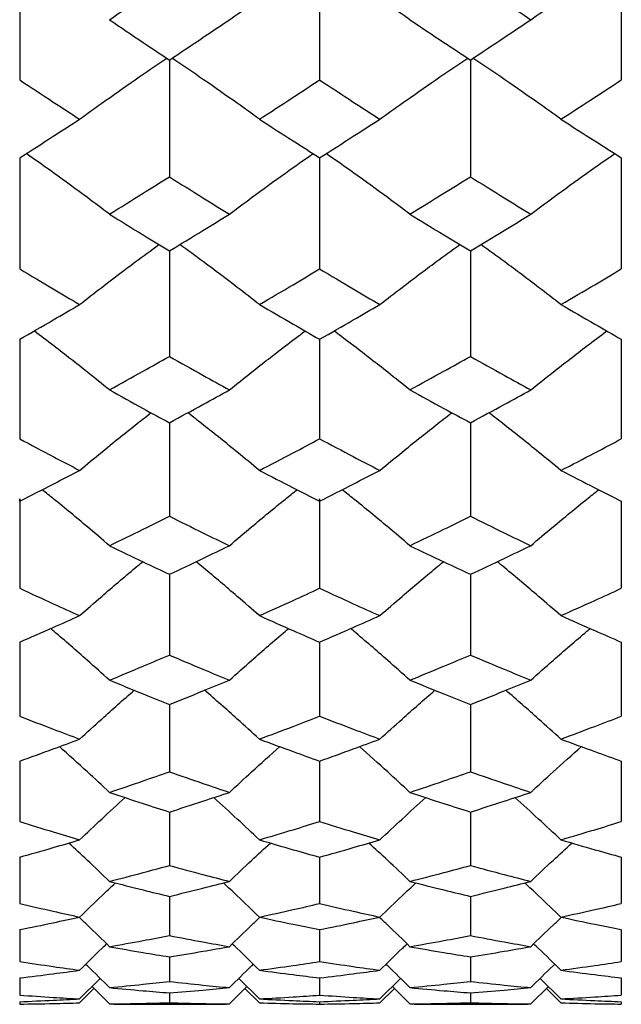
# Model space of a CAD drawing. Header units: inches. Extents: x 1.7 to 20.7, y 4 to 15.1.
# Tile 7 of 54: x 13.819 to 14.097, y 4.04 to 4.495. Entities that reach past the tile are written whole.
import ezdxf

# ---------------------------------------------------------------- set-up
doc = ezdxf.new("R2010")
doc.units = ezdxf.units.IN
doc.header["$MEASUREMENT"] = 0

msp = doc.modelspace()

# ---------------------------------------------------------------- linework, layer by layer
at = {"color": 7, "linetype": 'Continuous', "lineweight": 25}
for p, q in [((13.81938, 4.52229), (13.81938, 4.46676)), ((13.95778, 4.52229), (13.95778, 4.46676)), ((14.09701, 4.52229), (14.09701, 4.46676)), ((13.88846, 4.47595), (13.88846, 4.42209)), ((14.02734, 4.47595), (14.02734, 4.42209)), ((13.81938, 4.43085), (13.81938, 4.37954)), ((13.95778, 4.43085), (13.95778, 4.37954)), ((14.09701, 4.43085), (14.09701, 4.37954)), ((13.88846, 4.38787), (13.88846, 4.3392)), ((14.02734, 4.38787), (14.02734, 4.3392)), ((13.81938, 4.34708), (13.81938, 4.30114)), ((13.95778, 4.34708), (13.95778, 4.30114)), ((14.09701, 4.34708), (14.09701, 4.30114)), ((13.88846, 4.30857), (13.88846, 4.26545)), ((14.02734, 4.30857), (14.02734, 4.26545)), ((14.09701, 4.27239), (14.09701, 4.23218)), ((13.88846, 4.23864), (13.88846, 4.2014)), ((14.02734, 4.23864), (14.02734, 4.2014)), ((13.81938, 4.20735), (13.81938, 4.17317)), ((13.95778, 4.20735), (13.95778, 4.17317)), ((14.09701, 4.20735), (14.09701, 4.17317)), ((13.88846, 4.17861), (13.88846, 4.14754)), ((14.02734, 4.17861), (14.02734, 4.14754)), ((13.81938, 4.15246), (13.81938, 4.12457)), ((13.95778, 4.15246), (13.95778, 4.12457)), ((14.09701, 4.15246), (14.09701, 4.12457)), ((13.88846, 4.12895), (13.88846, 4.10428)), ((14.02734, 4.12895), (14.02734, 4.10428)), ((13.81938, 4.10812), (13.81938, 4.08674)), ((13.95778, 4.10812), (13.95778, 4.08674)), ((14.09701, 4.10812), (14.09701, 4.08674)), ((13.88846, 4.09003), (13.88846, 4.07195)), ((14.02734, 4.09003), (14.02734, 4.07195)), ((13.81938, 4.07469), (13.81938, 4.05997)), ((13.95778, 4.07469), (13.95778, 4.05997)), ((14.09701, 4.07469), (14.09701, 4.05997)), ((13.88846, 4.06214), (13.88846, 4.0508)), ((14.02734, 4.06214), (14.02734, 4.0508)), ((13.81938, 4.05241), (13.81938, 4.04447)), ((13.84703, 4.04273), (13.85655, 4.05214)), ((13.86083, 4.04038), (13.85275, 4.04838)), ((13.91615, 4.04038), (13.92427, 4.04838)), ((13.93001, 4.04273), (13.92045, 4.05214)), ((13.95778, 4.05241), (13.95778, 4.04447)), ((13.98558, 4.04273), (13.99518, 4.05214)), ((13.99949, 4.04038), (13.99135, 4.04838)), ((14.0552, 4.04038), (14.06336, 4.04838)), ((14.06913, 4.04273), (14.05952, 4.05214)), ((14.09701, 4.05241), (14.09701, 4.04447)), ((13.84703, 4.04089), (13.85367, 4.04747)), ((13.88846, 4.0455), (13.88846, 4.04098)), ((13.93001, 4.04089), (13.92334, 4.04747)), ((13.98558, 4.04089), (13.99228, 4.04747)), ((14.02734, 4.0455), (14.02734, 4.04098)), ((14.06913, 4.04089), (14.06242, 4.04747)), ((13.81938, 4.04145), (13.81938, 4.04035)), ((13.88303, 4.04024), (13.89389, 4.04024)), ((13.95778, 4.04145), (13.95778, 4.04035)), ((14.02187, 4.04024), (14.03281, 4.04024)), ((14.09701, 4.04145), (14.09701, 4.04035))]:
    msp.add_line(p, q, dxfattribs=at)
for points, knots in [([(13.91615, 4.49456), (13.91956, 4.49691), (13.92809, 4.50279), (13.94193, 4.51206), (13.95249, 4.51888), (13.95778, 4.52229)], [0, 0, 0, 0, 0.249936, 0.624924, 1, 1, 1, 1]), ([(13.99949, 4.49456), (13.99607, 4.49691), (13.98752, 4.50278), (13.97365, 4.51205), (13.96307, 4.51888), (13.95778, 4.52229)], [0, 0, 0, 0, 0.249942, 0.624932, 1, 1, 1, 1]), ([(14.0552, 4.49456), (14.05863, 4.49691), (14.0672, 4.50279), (14.0811, 4.51206), (14.0917, 4.51888), (14.09701, 4.52229)], [0, 0, 0, 0, 0.24994, 0.624928, 1, 1, 1, 1]), ([(13.86083, 4.49456), (13.86598, 4.49807), (13.87519, 4.50434), (13.8844, 4.51069), (13.88846, 4.51349)], [0, 0, 0, 0, 0.5597087, 1, 1, 1, 1]), ([(14.02734, 4.51349), (14.03254, 4.50993), (14.04182, 4.50358), (14.05111, 4.49732), (14.0552, 4.49456)], [0, 0, 0, 0, 0.559941, 1, 1, 1, 1]), ([(13.86083, 4.49456), (13.86598, 4.49106), (13.87519, 4.48482), (13.8844, 4.47866), (13.88846, 4.47595)], [0, 0, 0, 0, 0.559709, 1, 1, 1, 1]), ([(13.88846, 4.47595), (13.89362, 4.4794), (13.90285, 4.48557), (13.91208, 4.49181), (13.91615, 4.49456)], [0, 0, 0, 0, 0.5597473, 1, 1, 1, 1]), ([(13.99949, 4.49456), (14.00469, 4.49106), (14.01397, 4.48482), (14.02325, 4.47866), (14.02734, 4.47595)], [0, 0, 0, 0, 0.559902, 1, 1, 1, 1]), ([(14.02734, 4.47595), (14.03254, 4.4794), (14.04182, 4.48557), (14.05111, 4.49181), (14.0552, 4.49456)], [0, 0, 0, 0, 0.559941, 1, 1, 1, 1]), ([(13.84703, 4.44864), (13.85042, 4.4511), (13.85891, 4.45723), (13.87228, 4.46664), (13.88239, 4.47348), (13.88724, 4.47676)], [0, 0, 0, 0, 0.257407, 0.643597, 1, 1, 1, 1]), ([(13.93001, 4.44864), (13.9266, 4.4511), (13.91808, 4.45723), (13.90466, 4.46662), (13.89454, 4.47348), (13.88967, 4.47676)], [0, 0, 0, 0, 0.257401, 0.643579, 1, 1, 1, 1]), ([(13.98558, 4.44864), (13.989, 4.4511), (13.99756, 4.45723), (14.01104, 4.46663), (14.02122, 4.47348), (14.02611, 4.47676)], [0, 0, 0, 0, 0.257405, 0.643596, 1, 1, 1, 1]), ([(14.06913, 4.44864), (14.06571, 4.4511), (14.05714, 4.45723), (14.04364, 4.46663), (14.03345, 4.47348), (14.02856, 4.47676)], [0, 0, 0, 0, 0.257401, 0.643583, 1, 1, 1, 1]), ([(13.81938, 4.46676), (13.82455, 4.46336), (13.83377, 4.45728), (13.84298, 4.45128), (13.84703, 4.44864)], [0, 0, 0, 0, 0.5602837, 1, 1, 1, 1]), ([(13.93001, 4.44864), (13.93519, 4.452), (13.94444, 4.45801), (13.9537, 4.46409), (13.95778, 4.46676)], [0, 0, 0, 0, 0.559805, 1, 1, 1, 1]), ([(13.95778, 4.46676), (13.96296, 4.46336), (13.97223, 4.45728), (13.9815, 4.45128), (13.98558, 4.44864)], [0, 0, 0, 0, 0.559844, 1, 1, 1, 1]), ([(14.06913, 4.44864), (14.07434, 4.452), (14.08363, 4.458), (14.09292, 4.46409), (14.09701, 4.46676)], [0, 0, 0, 0, 0.559999, 1, 1, 1, 1]), ([(13.81938, 4.43085), (13.82455, 4.43415), (13.83377, 4.44004), (13.84298, 4.44602), (13.84703, 4.44864)], [0, 0, 0, 0, 0.560284, 1, 1, 1, 1]), ([(13.93001, 4.44864), (13.93519, 4.4453), (13.94444, 4.43933), (13.9537, 4.43344), (13.95778, 4.43085)], [0, 0, 0, 0, 0.559805, 1, 1, 1, 1]), ([(13.95778, 4.43085), (13.96296, 4.43415), (13.97223, 4.44004), (13.9815, 4.44601), (13.98558, 4.44864)], [0, 0, 0, 0, 0.559844, 1, 1, 1, 1]), ([(14.06913, 4.44864), (14.07434, 4.4453), (14.08363, 4.43933), (14.09292, 4.43344), (14.09701, 4.43085)], [0, 0, 0, 0, 0.5599988, 1, 1, 1, 1]), ([(13.86083, 4.40481), (13.85743, 4.40736), (13.84894, 4.41375), (13.83616, 4.42309), (13.82665, 4.42979), (13.8224, 4.43278)], [0, 0, 0, 0, 0.269274, 0.673275, 1, 1, 1, 1]), ([(13.91615, 4.40481), (13.91956, 4.40736), (13.92809, 4.41374), (13.94093, 4.42309), (13.95048, 4.42979), (13.95475, 4.43278)], [0, 0, 0, 0, 0.269285, 0.673302, 1, 1, 1, 1]), ([(13.99949, 4.40481), (13.99607, 4.40736), (13.98752, 4.41374), (13.97465, 4.42308), (13.96508, 4.42979), (13.9608, 4.43278)], [0, 0, 0, 0, 0.269265, 0.673245, 1, 1, 1, 1]), ([(14.0552, 4.40481), (14.05863, 4.40736), (14.0672, 4.41374), (14.08009, 4.42309), (14.08968, 4.42979), (14.09397, 4.43278)], [0, 0, 0, 0, 0.269281, 0.673287, 1, 1, 1, 1]), ([(13.86083, 4.40481), (13.86598, 4.40801), (13.87519, 4.41373), (13.8844, 4.41953), (13.88846, 4.42209)], [0, 0, 0, 0, 0.559709, 1, 1, 1, 1]), ([(13.88846, 4.42209), (13.89362, 4.41884), (13.90285, 4.41303), (13.91208, 4.40732), (13.91615, 4.40481)], [0, 0, 0, 0, 0.559747, 1, 1, 1, 1]), ([(13.99949, 4.40481), (14.00469, 4.40801), (14.01397, 4.41373), (14.02325, 4.41953), (14.02734, 4.42209)], [0, 0, 0, 0, 0.559902, 1, 1, 1, 1]), ([(14.02734, 4.42209), (14.03254, 4.41884), (14.04182, 4.41304), (14.05111, 4.40732), (14.0552, 4.40481)], [0, 0, 0, 0, 0.559941, 1, 1, 1, 1]), ([(13.86083, 4.40481), (13.86598, 4.40162), (13.87519, 4.39593), (13.8844, 4.39034), (13.88846, 4.38787)], [0, 0, 0, 0, 0.559709, 1, 1, 1, 1]), ([(13.88846, 4.38787), (13.89362, 4.39101), (13.90285, 4.39661), (13.91208, 4.4023), (13.91615, 4.40481)], [0, 0, 0, 0, 0.5597473, 1, 1, 1, 1]), ([(13.99949, 4.40481), (14.00469, 4.40162), (14.01397, 4.39593), (14.02325, 4.39034), (14.02734, 4.38787)], [0, 0, 0, 0, 0.559902, 1, 1, 1, 1]), ([(14.02734, 4.38787), (14.03254, 4.39101), (14.04182, 4.39661), (14.05111, 4.4023), (14.0552, 4.40481)], [0, 0, 0, 0, 0.559941, 1, 1, 1, 1]), ([(13.84703, 4.36313), (13.85042, 4.36578), (13.85891, 4.37239), (13.87109, 4.38164), (13.87999, 4.38814), (13.88364, 4.39081)], [0, 0, 0, 0, 0.282395, 0.7060761, 1, 1, 1, 1]), ([(13.93001, 4.36313), (13.9266, 4.36578), (13.91808, 4.37239), (13.90586, 4.38163), (13.89694, 4.38814), (13.89328, 4.39081)], [0, 0, 0, 0, 0.282345, 0.705946, 1, 1, 1, 1]), ([(13.98558, 4.36313), (13.989, 4.36578), (13.99756, 4.37239), (14.00984, 4.38164), (14.01881, 4.38814), (14.02248, 4.39081)], [0, 0, 0, 0, 0.282387, 0.70606, 1, 1, 1, 1]), ([(14.06913, 4.36313), (14.06571, 4.36578), (14.05714, 4.37239), (14.04484, 4.38164), (14.03587, 4.38814), (14.03219, 4.39081)], [0, 0, 0, 0, 0.282358, 0.705983, 1, 1, 1, 1]), ([(13.81938, 4.37954), (13.82455, 4.37645), (13.83377, 4.37094), (13.84298, 4.36552), (13.84703, 4.36313)], [0, 0, 0, 0, 0.5602837, 1, 1, 1, 1]), ([(13.93001, 4.36313), (13.93519, 4.36617), (13.94444, 4.3716), (13.9537, 4.37711), (13.95778, 4.37954)], [0, 0, 0, 0, 0.5598054, 1, 1, 1, 1]), ([(13.95778, 4.37954), (13.96296, 4.37645), (13.97223, 4.37094), (13.9815, 4.36552), (13.98558, 4.36313)], [0, 0, 0, 0, 0.559844, 1, 1, 1, 1]), ([(14.06913, 4.36313), (14.07434, 4.36617), (14.08363, 4.3716), (14.09292, 4.37711), (14.09701, 4.37954)], [0, 0, 0, 0, 0.559999, 1, 1, 1, 1]), ([(13.81938, 4.34708), (13.82455, 4.35006), (13.83377, 4.35536), (13.84298, 4.36076), (13.84703, 4.36313)], [0, 0, 0, 0, 0.560284, 1, 1, 1, 1]), ([(13.93001, 4.36313), (13.93519, 4.36011), (13.94444, 4.35472), (13.9537, 4.34942), (13.95778, 4.34708)], [0, 0, 0, 0, 0.5598054, 1, 1, 1, 1]), ([(13.95778, 4.34708), (13.96296, 4.35006), (13.97223, 4.35536), (13.9815, 4.36076), (13.98558, 4.36313)], [0, 0, 0, 0, 0.559844, 1, 1, 1, 1]), ([(14.06913, 4.36313), (14.07434, 4.36011), (14.08363, 4.35472), (14.09292, 4.34942), (14.09701, 4.34708)], [0, 0, 0, 0, 0.559999, 1, 1, 1, 1]), ([(13.86083, 4.3237), (13.85743, 4.32643), (13.84894, 4.33327), (13.83736, 4.34236), (13.82906, 4.34863), (13.82603, 4.35092)], [0, 0, 0, 0, 0.2969536, 0.7424829, 1, 1, 1, 1]), ([(13.91615, 4.3237), (13.91956, 4.32643), (13.92809, 4.33327), (13.93972, 4.34236), (13.94805, 4.34862), (13.9511, 4.35092)], [0, 0, 0, 0, 0.296983, 0.742558, 1, 1, 1, 1]), ([(13.99949, 4.3237), (13.99607, 4.32643), (13.98752, 4.33326), (13.97585, 4.34235), (13.96751, 4.34862), (13.96445, 4.35092)], [0, 0, 0, 0, 0.2969187, 0.7423865, 1, 1, 1, 1]), ([(14.0552, 4.3237), (14.05863, 4.32643), (14.0672, 4.33327), (14.07888, 4.34236), (14.08725, 4.34862), (14.09031, 4.35092)], [0, 0, 0, 0, 0.296967, 0.742512, 1, 1, 1, 1]), ([(13.86083, 4.3237), (13.86598, 4.32657), (13.87519, 4.33169), (13.8844, 4.3369), (13.88846, 4.3392)], [0, 0, 0, 0, 0.559709, 1, 1, 1, 1]), ([(13.88846, 4.3392), (13.89362, 4.33628), (13.90285, 4.33107), (13.91208, 4.32595), (13.91615, 4.3237)], [0, 0, 0, 0, 0.559747, 1, 1, 1, 1]), ([(13.99949, 4.3237), (14.00469, 4.32657), (14.01397, 4.33169), (14.02325, 4.3369), (14.02734, 4.3392)], [0, 0, 0, 0, 0.559902, 1, 1, 1, 1]), ([(14.02734, 4.3392), (14.03254, 4.33628), (14.04182, 4.33107), (14.05111, 4.32595), (14.0552, 4.3237)], [0, 0, 0, 0, 0.5599408, 1, 1, 1, 1]), ([(13.86083, 4.3237), (13.86598, 4.32085), (13.87519, 4.31576), (13.8844, 4.31077), (13.88846, 4.30857)], [0, 0, 0, 0, 0.559709, 1, 1, 1, 1]), ([(13.88846, 4.30857), (13.89362, 4.31137), (13.90285, 4.31637), (13.91208, 4.32146), (13.91615, 4.3237)], [0, 0, 0, 0, 0.559747, 1, 1, 1, 1]), ([(13.99949, 4.3237), (14.00469, 4.32085), (14.01397, 4.31576), (14.02325, 4.31077), (14.02734, 4.30857)], [0, 0, 0, 0, 0.559902, 1, 1, 1, 1]), ([(14.02734, 4.30857), (14.03254, 4.31137), (14.04182, 4.31637), (14.05111, 4.32146), (14.0552, 4.3237)], [0, 0, 0, 0, 0.5599408, 1, 1, 1, 1]), ([(13.84703, 4.28658), (13.85042, 4.2894), (13.85891, 4.29644), (13.86988, 4.30533), (13.87755, 4.3113), (13.87996, 4.31318)], [0, 0, 0, 0, 0.313399, 0.783597, 1, 1, 1, 1]), ([(13.93001, 4.28658), (13.9266, 4.28939), (13.91808, 4.29643), (13.90707, 4.30531), (13.89938, 4.3113), (13.89695, 4.31319)], [0, 0, 0, 0, 0.313281, 0.783294, 1, 1, 1, 1]), ([(13.98558, 4.28658), (13.989, 4.2894), (13.99756, 4.29644), (14.00862, 4.30532), (14.01635, 4.3113), (14.01878, 4.31318)], [0, 0, 0, 0, 0.313383, 0.783559, 1, 1, 1, 1]), ([(14.06913, 4.28658), (14.06571, 4.2894), (14.05714, 4.29644), (14.04606, 4.30532), (14.03833, 4.3113), (14.03589, 4.31319)], [0, 0, 0, 0, 0.313313, 0.783379, 1, 1, 1, 1]), ([(13.81938, 4.30114), (13.82455, 4.2984), (13.83377, 4.2935), (13.84298, 4.28869), (13.84703, 4.28658)], [0, 0, 0, 0, 0.5602837, 1, 1, 1, 1]), ([(13.93001, 4.28658), (13.93519, 4.28927), (13.94444, 4.29408), (13.9537, 4.29898), (13.95778, 4.30114)], [0, 0, 0, 0, 0.559805, 1, 1, 1, 1]), ([(13.95778, 4.30114), (13.96296, 4.2984), (13.97223, 4.2935), (13.9815, 4.28869), (13.98558, 4.28658)], [0, 0, 0, 0, 0.559844, 1, 1, 1, 1]), ([(14.06913, 4.28658), (14.07434, 4.28927), (14.08363, 4.29408), (14.09292, 4.29899), (14.09701, 4.30114)], [0, 0, 0, 0, 0.559999, 1, 1, 1, 1]), ([(13.81938, 4.27239), (13.82455, 4.27502), (13.83377, 4.2797), (13.84298, 4.28448), (13.84703, 4.28658)], [0, 0, 0, 0, 0.5602837, 1, 1, 1, 1]), ([(13.93001, 4.28658), (13.93519, 4.2839), (13.94444, 4.27913), (13.9537, 4.27445), (13.95778, 4.27239)], [0, 0, 0, 0, 0.559805, 1, 1, 1, 1]), ([(13.95778, 4.27239), (13.96296, 4.27502), (13.97223, 4.2797), (13.9815, 4.28448), (13.98558, 4.28658)], [0, 0, 0, 0, 0.559844, 1, 1, 1, 1]), ([(14.06913, 4.28658), (14.07434, 4.2839), (14.08363, 4.27913), (14.09292, 4.27445), (14.09701, 4.27239)], [0, 0, 0, 0, 0.559999, 1, 1, 1, 1]), ([(13.81938, 4.27239), (13.81938, 4.2724), (13.81938, 4.27695), (13.81938, 4.24642), (13.81938, 4.23785), (13.81938, 4.23218)], [0, 0, 0, 0, 0.000534, 0.338273, 1, 1, 1, 1]), ([(13.86083, 4.25185), (13.85743, 4.25474), (13.84894, 4.26199), (13.83859, 4.27061), (13.83154, 4.27625), (13.82975, 4.27768)], [0, 0, 0, 0, 0.332, 0.83011, 1, 1, 1, 1]), ([(13.91615, 4.25185), (13.91956, 4.25474), (13.92809, 4.26198), (13.93849, 4.2706), (13.94556, 4.27624), (13.94736, 4.27768)], [0, 0, 0, 0, 0.332062, 0.830267, 1, 1, 1, 1]), ([(13.95778, 4.27239), (13.95778, 4.2724), (13.95778, 4.27695), (13.95778, 4.24642), (13.95778, 4.23785), (13.95778, 4.23218)], [0, 0, 0, 0, 0.000534, 0.338273, 1, 1, 1, 1]), ([(13.99949, 4.25185), (13.99607, 4.25474), (13.98751, 4.26198), (13.97709, 4.2706), (13.97, 4.27624), (13.9682, 4.27768)], [0, 0, 0, 0, 0.331925, 0.829913, 1, 1, 1, 1]), ([(14.0552, 4.25185), (14.05863, 4.25474), (14.0672, 4.26198), (14.07764, 4.2706), (14.08474, 4.27624), (14.08655, 4.27768)], [0, 0, 0, 0, 0.332028, 0.830174, 1, 1, 1, 1]), ([(13.86083, 4.25185), (13.86598, 4.25436), (13.87519, 4.25885), (13.8844, 4.26343), (13.88846, 4.26545)], [0, 0, 0, 0, 0.5597087, 1, 1, 1, 1]), ([(13.88846, 4.26545), (13.89362, 4.26288), (13.90285, 4.2583), (13.91208, 4.25382), (13.91615, 4.25185)], [0, 0, 0, 0, 0.559747, 1, 1, 1, 1]), ([(13.99949, 4.25185), (14.00469, 4.25436), (14.01397, 4.25885), (14.02325, 4.26343), (14.02734, 4.26545)], [0, 0, 0, 0, 0.5599021, 1, 1, 1, 1]), ([(14.02734, 4.26545), (14.03254, 4.26288), (14.04182, 4.2583), (14.05111, 4.25382), (14.0552, 4.25185)], [0, 0, 0, 0, 0.559941, 1, 1, 1, 1]), ([(13.86083, 4.25185), (13.86598, 4.24935), (13.87519, 4.2449), (13.8844, 4.24055), (13.88846, 4.23864)], [0, 0, 0, 0, 0.559709, 1, 1, 1, 1]), ([(13.88846, 4.23864), (13.89362, 4.24107), (13.90285, 4.24543), (13.91208, 4.24989), (13.91615, 4.25185)], [0, 0, 0, 0, 0.559747, 1, 1, 1, 1]), ([(13.99949, 4.25185), (14.00469, 4.24935), (14.01397, 4.2449), (14.02325, 4.24055), (14.02734, 4.23864)], [0, 0, 0, 0, 0.559902, 1, 1, 1, 1]), ([(14.02734, 4.23864), (14.03254, 4.24108), (14.04182, 4.24543), (14.05111, 4.24989), (14.0552, 4.25185)], [0, 0, 0, 0, 0.559941, 1, 1, 1, 1]), ([(13.84703, 4.21957), (13.85042, 4.22253), (13.85892, 4.22995), (13.86862, 4.23826), (13.87502, 4.24352), (13.87616, 4.24446)], [0, 0, 0, 0, 0.353575, 0.884048, 1, 1, 1, 1]), ([(13.93001, 4.21957), (13.9266, 4.22253), (13.91808, 4.22995), (13.90833, 4.23825), (13.90191, 4.24352), (13.90076, 4.24447)], [0, 0, 0, 0, 0.353354, 0.883488, 1, 1, 1, 1]), ([(13.98558, 4.21957), (13.989, 4.22253), (13.99756, 4.22996), (14.00735, 4.23826), (14.0138, 4.24352), (14.01495, 4.24446)], [0, 0, 0, 0, 0.353545, 0.883979, 1, 1, 1, 1]), ([(14.06913, 4.21957), (14.06571, 4.22253), (14.05713, 4.22995), (14.04733, 4.23826), (14.04088, 4.24352), (14.03972, 4.24447)], [0, 0, 0, 0, 0.353415, 0.883648, 1, 1, 1, 1]), ([(13.81938, 4.23218), (13.82455, 4.2298), (13.83377, 4.22555), (13.84298, 4.22139), (13.84703, 4.21957)], [0, 0, 0, 0, 0.560284, 1, 1, 1, 1]), ([(13.93001, 4.21957), (13.93519, 4.22189), (13.94444, 4.22605), (13.9537, 4.23031), (13.95778, 4.23218)], [0, 0, 0, 0, 0.559805, 1, 1, 1, 1]), ([(13.95778, 4.23218), (13.96296, 4.2298), (13.97223, 4.22554), (13.9815, 4.22139), (13.98558, 4.21957)], [0, 0, 0, 0, 0.559844, 1, 1, 1, 1]), ([(14.06913, 4.21957), (14.07434, 4.22189), (14.08363, 4.22605), (14.09292, 4.23031), (14.09701, 4.23218)], [0, 0, 0, 0, 0.559999, 1, 1, 1, 1]), ([(13.81938, 4.20735), (13.82455, 4.20961), (13.83377, 4.21363), (13.84298, 4.21775), (13.84703, 4.21957)], [0, 0, 0, 0, 0.5602837, 1, 1, 1, 1]), ([(13.93001, 4.21957), (13.93519, 4.21726), (13.94444, 4.21314), (13.9537, 4.20912), (13.95778, 4.20735)], [0, 0, 0, 0, 0.559805, 1, 1, 1, 1]), ([(13.95778, 4.20735), (13.96296, 4.20961), (13.97223, 4.21363), (13.9815, 4.21775), (13.98558, 4.21957)], [0, 0, 0, 0, 0.559844, 1, 1, 1, 1]), ([(14.06913, 4.21957), (14.07434, 4.21726), (14.08363, 4.21314), (14.09292, 4.20912), (14.09701, 4.20735)], [0, 0, 0, 0, 0.5599988, 1, 1, 1, 1]), ([(13.86083, 4.1898), (13.85743, 4.19284), (13.84894, 4.20043), (13.83987, 4.20836), (13.83413, 4.21319), (13.83364, 4.2136)], [0, 0, 0, 0, 0.378623, 0.946683, 1, 1, 1, 1]), ([(13.91615, 4.1898), (13.91956, 4.19284), (13.92809, 4.20042), (13.9372, 4.20836), (13.94296, 4.21319), (13.94346, 4.21361)], [0, 0, 0, 0, 0.378573, 0.946559, 1, 1, 1, 1]), ([(13.99949, 4.1898), (13.99607, 4.19283), (13.98751, 4.20042), (13.97838, 4.20835), (13.97261, 4.21319), (13.97211, 4.2136)], [0, 0, 0, 0, 0.378484, 0.946323, 1, 1, 1, 1]), ([(14.0552, 4.1898), (14.05863, 4.19283), (14.0672, 4.20042), (14.07635, 4.20836), (14.08214, 4.21319), (14.08264, 4.21361)], [0, 0, 0, 0, 0.378516, 0.946409, 1, 1, 1, 1]), ([(13.86083, 4.1898), (13.86598, 4.19194), (13.87519, 4.19576), (13.8844, 4.19968), (13.88846, 4.2014)], [0, 0, 0, 0, 0.5597087, 1, 1, 1, 1]), ([(13.88846, 4.2014), (13.89362, 4.19921), (13.90285, 4.19529), (13.91208, 4.19148), (13.91615, 4.1898)], [0, 0, 0, 0, 0.559747, 1, 1, 1, 1]), ([(13.99949, 4.1898), (14.00469, 4.19194), (14.01397, 4.19576), (14.02325, 4.19968), (14.02734, 4.2014)], [0, 0, 0, 0, 0.559902, 1, 1, 1, 1]), ([(14.02734, 4.2014), (14.03254, 4.19921), (14.04182, 4.19529), (14.05111, 4.19148), (14.0552, 4.1898)], [0, 0, 0, 0, 0.559941, 1, 1, 1, 1]), ([(13.86083, 4.1898), (13.86598, 4.18768), (13.87519, 4.1839), (13.8844, 4.18023), (13.88846, 4.17861)], [0, 0, 0, 0, 0.559709, 1, 1, 1, 1]), ([(13.88846, 4.17861), (13.89362, 4.18067), (13.90285, 4.18435), (13.91208, 4.18813), (13.91615, 4.1898)], [0, 0, 0, 0, 0.559747, 1, 1, 1, 1]), ([(13.99949, 4.1898), (14.00469, 4.18768), (14.01397, 4.1839), (14.02325, 4.18023), (14.02734, 4.17861)], [0, 0, 0, 0, 0.5599021, 1, 1, 1, 1]), ([(14.02734, 4.17861), (14.03254, 4.18067), (14.04182, 4.18435), (14.05111, 4.18813), (14.0552, 4.1898)], [0, 0, 0, 0, 0.559941, 1, 1, 1, 1]), ([(13.84703, 4.1626), (13.85042, 4.1657), (13.85873, 4.1733), (13.86719, 4.18075), (13.8722, 4.18515)], [0, 0, 0, 0, 0.40825, 1, 1, 1, 1]), ([(13.93001, 4.1626), (13.92661, 4.1657), (13.91826, 4.17329), (13.90977, 4.18074), (13.90474, 4.18515)], [0, 0, 0, 0, 0.408172, 1, 1, 1, 1]), ([(13.98558, 4.1626), (13.989, 4.1657), (13.99738, 4.1733), (14.00591, 4.18075), (14.01096, 4.18515)], [0, 0, 0, 0, 0.408216, 1, 1, 1, 1]), ([(14.06913, 4.1626), (14.06571, 4.1657), (14.05732, 4.17329), (14.04878, 4.18074), (14.04373, 4.18515)], [0, 0, 0, 0, 0.408277, 1, 1, 1, 1]), ([(13.81938, 4.17317), (13.82455, 4.17117), (13.83377, 4.1676), (13.84298, 4.16413), (13.84703, 4.1626)], [0, 0, 0, 0, 0.560284, 1, 1, 1, 1]), ([(13.93001, 4.1626), (13.93519, 4.16455), (13.94444, 4.16802), (13.9537, 4.1716), (13.95778, 4.17317)], [0, 0, 0, 0, 0.559805, 1, 1, 1, 1]), ([(13.95778, 4.17317), (13.96296, 4.17117), (13.97223, 4.1676), (13.9815, 4.16413), (13.98558, 4.1626)], [0, 0, 0, 0, 0.559844, 1, 1, 1, 1]), ([(14.06913, 4.1626), (14.07434, 4.16455), (14.08363, 4.16802), (14.09292, 4.1716), (14.09701, 4.17317)], [0, 0, 0, 0, 0.5599988, 1, 1, 1, 1]), ([(13.81938, 4.15246), (13.82455, 4.15432), (13.83377, 4.15765), (13.84298, 4.16109), (13.84703, 4.1626)], [0, 0, 0, 0, 0.560284, 1, 1, 1, 1]), ([(13.93001, 4.1626), (13.93519, 4.16068), (13.94444, 4.15725), (13.9537, 4.15392), (13.95778, 4.15246)], [0, 0, 0, 0, 0.559805, 1, 1, 1, 1]), ([(13.95778, 4.15246), (13.96296, 4.15432), (13.97223, 4.15766), (13.9815, 4.16109), (13.98558, 4.1626)], [0, 0, 0, 0, 0.559844, 1, 1, 1, 1]), ([(14.06913, 4.1626), (14.07434, 4.16068), (14.08363, 4.15725), (14.09292, 4.15392), (14.09701, 4.15246)], [0, 0, 0, 0, 0.559999, 1, 1, 1, 1]), ([(13.86083, 4.13803), (13.85743, 4.14119), (13.8498, 4.1483), (13.84202, 4.15526), (13.83769, 4.15914)], [0, 0, 0, 0, 0.444193, 1, 1, 1, 1]), ([(13.91615, 4.13803), (13.91956, 4.14119), (13.92723, 4.1483), (13.93505, 4.15527), (13.9394, 4.15914)], [0, 0, 0, 0, 0.444033, 1, 1, 1, 1]), ([(13.99949, 4.13803), (13.99607, 4.14119), (13.98837, 4.14829), (13.98054, 4.15526), (13.97618, 4.15914)], [0, 0, 0, 0, 0.4439876, 1, 1, 1, 1]), ([(14.0552, 4.13803), (14.05862, 4.14119), (14.06634, 4.14829), (14.07419, 4.15527), (14.07856, 4.15914)], [0, 0, 0, 0, 0.443951, 1, 1, 1, 1]), ([(13.86083, 4.13803), (13.86598, 4.13978), (13.87519, 4.1429), (13.8844, 4.14612), (13.88846, 4.14754)], [0, 0, 0, 0, 0.559709, 1, 1, 1, 1]), ([(13.88846, 4.14754), (13.89362, 4.14574), (13.90285, 4.14252), (13.91208, 4.1394), (13.91615, 4.13803)], [0, 0, 0, 0, 0.5597473, 1, 1, 1, 1]), ([(13.99949, 4.13803), (14.00469, 4.13978), (14.01397, 4.1429), (14.02325, 4.14612), (14.02734, 4.14754)], [0, 0, 0, 0, 0.559902, 1, 1, 1, 1]), ([(14.02734, 4.14754), (14.03254, 4.14574), (14.04182, 4.14252), (14.05111, 4.1394), (14.0552, 4.13803)], [0, 0, 0, 0, 0.559941, 1, 1, 1, 1]), ([(13.84703, 4.11613), (13.85042, 4.11933), (13.85736, 4.1259), (13.86443, 4.13234), (13.86805, 4.13563)], [0, 0, 0, 0, 0.4884238, 1, 1, 1, 1]), ([(13.86083, 4.13803), (13.86598, 4.13631), (13.87519, 4.13323), (13.8844, 4.13026), (13.88846, 4.12895)], [0, 0, 0, 0, 0.559709, 1, 1, 1, 1]), ([(13.88846, 4.12895), (13.89362, 4.13061), (13.90285, 4.13359), (13.91208, 4.13667), (13.91615, 4.13803)], [0, 0, 0, 0, 0.5597473, 1, 1, 1, 1]), ([(13.93001, 4.11613), (13.92661, 4.11933), (13.91963, 4.12589), (13.91254, 4.13233), (13.90891, 4.13563)], [0, 0, 0, 0, 0.488271, 1, 1, 1, 1]), ([(13.98558, 4.11613), (13.989, 4.11933), (13.996, 4.1259), (14.00313, 4.13234), (14.00677, 4.13563)], [0, 0, 0, 0, 0.4883856, 1, 1, 1, 1]), ([(13.99949, 4.13803), (14.00469, 4.13631), (14.01397, 4.13323), (14.02325, 4.13026), (14.02734, 4.12895)], [0, 0, 0, 0, 0.559902, 1, 1, 1, 1]), ([(14.02734, 4.12895), (14.03254, 4.13061), (14.04182, 4.13359), (14.05111, 4.13667), (14.0552, 4.13803)], [0, 0, 0, 0, 0.559941, 1, 1, 1, 1]), ([(14.06913, 4.11613), (14.06571, 4.11933), (14.0587, 4.12589), (14.05157, 4.13233), (14.04792, 4.13563)], [0, 0, 0, 0, 0.488416, 1, 1, 1, 1]), ([(13.81938, 4.12457), (13.82455, 4.12296), (13.83377, 4.1201), (13.84298, 4.11734), (13.84703, 4.11613)], [0, 0, 0, 0, 0.560284, 1, 1, 1, 1]), ([(13.93001, 4.11613), (13.93519, 4.11767), (13.94444, 4.12044), (13.9537, 4.1233), (13.95778, 4.12457)], [0, 0, 0, 0, 0.559805, 1, 1, 1, 1]), ([(13.95778, 4.12457), (13.96296, 4.12296), (13.97223, 4.1201), (13.9815, 4.11734), (13.98558, 4.11613)], [0, 0, 0, 0, 0.559844, 1, 1, 1, 1]), ([(14.06913, 4.11613), (14.07434, 4.11767), (14.08363, 4.12043), (14.09292, 4.1233), (14.09701, 4.12457)], [0, 0, 0, 0, 0.559999, 1, 1, 1, 1]), ([(13.81938, 4.10812), (13.82455, 4.10959), (13.83377, 4.1122), (13.84298, 4.11493), (13.84703, 4.11613)], [0, 0, 0, 0, 0.5602837, 1, 1, 1, 1]), ([(13.86083, 4.09694), (13.85744, 4.10019), (13.85122, 4.10615), (13.84489, 4.11199), (13.84201, 4.11465)], [0, 0, 0, 0, 0.545375, 1, 1, 1, 1]), ([(13.91615, 4.09694), (13.91955, 4.10019), (13.9258, 4.10615), (13.93216, 4.112), (13.93506, 4.11466)], [0, 0, 0, 0, 0.545223, 1, 1, 1, 1]), ([(13.93001, 4.11613), (13.93519, 4.1146), (13.94444, 4.11188), (13.9537, 4.10927), (13.95778, 4.10812)], [0, 0, 0, 0, 0.559805, 1, 1, 1, 1]), ([(13.95778, 4.10812), (13.96296, 4.10959), (13.97223, 4.1122), (13.9815, 4.11493), (13.98558, 4.11613)], [0, 0, 0, 0, 0.559844, 1, 1, 1, 1]), ([(13.99949, 4.09694), (13.99608, 4.10018), (13.98981, 4.10614), (13.98343, 4.11199), (13.98053, 4.11465)], [0, 0, 0, 0, 0.545078, 1, 1, 1, 1]), ([(14.0552, 4.09694), (14.05862, 4.10018), (14.0649, 4.10615), (14.07129, 4.112), (14.0742, 4.11466)], [0, 0, 0, 0, 0.545099, 1, 1, 1, 1]), ([(14.06913, 4.11613), (14.07434, 4.1146), (14.08363, 4.11188), (14.09292, 4.10927), (14.09701, 4.10812)], [0, 0, 0, 0, 0.559999, 1, 1, 1, 1]), ([(13.86083, 4.09694), (13.86598, 4.09828), (13.87519, 4.10068), (13.8844, 4.10318), (13.88846, 4.10428)], [0, 0, 0, 0, 0.559709, 1, 1, 1, 1]), ([(13.88846, 4.10428), (13.89362, 4.10288), (13.90285, 4.10038), (13.91208, 4.09799), (13.91615, 4.09694)], [0, 0, 0, 0, 0.5597473, 1, 1, 1, 1]), ([(13.99949, 4.09694), (14.00469, 4.09828), (14.01397, 4.10067), (14.02325, 4.10318), (14.02734, 4.10428)], [0, 0, 0, 0, 0.5599021, 1, 1, 1, 1]), ([(14.02734, 4.10428), (14.03254, 4.10288), (14.04182, 4.10038), (14.05111, 4.09799), (14.0552, 4.09694)], [0, 0, 0, 0, 0.5599408, 1, 1, 1, 1]), ([(13.84703, 4.08049), (13.85042, 4.08378), (13.85587, 4.08908), (13.86143, 4.09427), (13.86354, 4.09625)], [0, 0, 0, 0, 0.620738, 1, 1, 1, 1]), ([(13.86083, 4.09694), (13.86598, 4.09562), (13.87519, 4.09326), (13.8844, 4.09101), (13.88846, 4.09003)], [0, 0, 0, 0, 0.559709, 1, 1, 1, 1]), ([(13.88846, 4.09003), (13.89362, 4.09129), (13.90285, 4.09354), (13.91208, 4.0959), (13.91615, 4.09694)], [0, 0, 0, 0, 0.559747, 1, 1, 1, 1]), ([(13.93001, 4.08049), (13.92661, 4.08378), (13.92113, 4.08907), (13.91555, 4.09427), (13.91343, 4.09624)], [0, 0, 0, 0, 0.620407, 1, 1, 1, 1]), ([(13.98558, 4.08049), (13.98899, 4.08378), (13.9945, 4.08908), (14.0001, 4.09428), (14.00223, 4.09625)], [0, 0, 0, 0, 0.620698, 1, 1, 1, 1]), ([(13.99949, 4.09694), (14.00469, 4.09562), (14.01397, 4.09326), (14.02325, 4.09101), (14.02734, 4.09003)], [0, 0, 0, 0, 0.559902, 1, 1, 1, 1]), ([(14.02734, 4.09003), (14.03254, 4.09129), (14.04182, 4.09354), (14.05111, 4.0959), (14.0552, 4.09694)], [0, 0, 0, 0, 0.5599408, 1, 1, 1, 1]), ([(14.06913, 4.08049), (14.06571, 4.08378), (14.0602, 4.08907), (14.05459, 4.09427), (14.05246, 4.09624)], [0, 0, 0, 0, 0.620632, 1, 1, 1, 1]), ([(13.81938, 4.08674), (13.82455, 4.08554), (13.83377, 4.08341), (13.84298, 4.08138), (13.84703, 4.08049)], [0, 0, 0, 0, 0.5602837, 1, 1, 1, 1]), ([(13.93001, 4.08049), (13.93519, 4.08163), (13.94444, 4.08366), (13.9537, 4.08579), (13.95778, 4.08674)], [0, 0, 0, 0, 0.5598054, 1, 1, 1, 1]), ([(13.95778, 4.08674), (13.96296, 4.08554), (13.97223, 4.0834), (13.9815, 4.08138), (13.98558, 4.08049)], [0, 0, 0, 0, 0.559844, 1, 1, 1, 1]), ([(14.06913, 4.08049), (14.07434, 4.08163), (14.08363, 4.08365), (14.09292, 4.08579), (14.09701, 4.08674)], [0, 0, 0, 0, 0.559999, 1, 1, 1, 1]), ([(13.81938, 4.07469), (13.82455, 4.07574), (13.83377, 4.07762), (13.84298, 4.07961), (13.84703, 4.08049)], [0, 0, 0, 0, 0.5602837, 1, 1, 1, 1]), ([(13.86083, 4.06682), (13.85744, 4.07015), (13.85285, 4.07465), (13.84817, 4.07907), (13.84694, 4.08024)], [0, 0, 0, 0, 0.737259, 1, 1, 1, 1]), ([(13.91615, 4.06682), (13.91955, 4.07015), (13.92416, 4.07465), (13.92886, 4.07907), (13.9301, 4.08024)], [0, 0, 0, 0, 0.737183, 1, 1, 1, 1]), ([(13.93001, 4.08049), (13.93519, 4.07938), (13.94444, 4.07739), (13.9537, 4.07551), (13.95778, 4.07469)], [0, 0, 0, 0, 0.5598054, 1, 1, 1, 1]), ([(13.95778, 4.07469), (13.96296, 4.07574), (13.97223, 4.07762), (13.9815, 4.07961), (13.98558, 4.08049)], [0, 0, 0, 0, 0.559844, 1, 1, 1, 1]), ([(13.99949, 4.06682), (13.99608, 4.07014), (13.99145, 4.07465), (13.98673, 4.07907), (13.98549, 4.08024)], [0, 0, 0, 0, 0.736666, 1, 1, 1, 1]), ([(14.0552, 4.06682), (14.05862, 4.07014), (14.06326, 4.07465), (14.06798, 4.07907), (14.06922, 4.08024)], [0, 0, 0, 0, 0.736926, 1, 1, 1, 1]), ([(14.06913, 4.08049), (14.07434, 4.07938), (14.08363, 4.07739), (14.09292, 4.07551), (14.09701, 4.07469)], [0, 0, 0, 0, 0.559999, 1, 1, 1, 1]), ([(13.86083, 4.06682), (13.86598, 4.06775), (13.87519, 4.06941), (13.8844, 4.07118), (13.88846, 4.07195)], [0, 0, 0, 0, 0.559709, 1, 1, 1, 1]), ([(13.88846, 4.07195), (13.89362, 4.07097), (13.90285, 4.0692), (13.91208, 4.06755), (13.91615, 4.06682)], [0, 0, 0, 0, 0.559747, 1, 1, 1, 1]), ([(13.99949, 4.06682), (14.00469, 4.06775), (14.01397, 4.06941), (14.02325, 4.07118), (14.02734, 4.07195)], [0, 0, 0, 0, 0.559902, 1, 1, 1, 1]), ([(14.02734, 4.07195), (14.03254, 4.07097), (14.04182, 4.0692), (14.05111, 4.06755), (14.0552, 4.06682)], [0, 0, 0, 0, 0.5599408, 1, 1, 1, 1]), ([(13.84703, 4.05596), (13.85041, 4.05931), (13.85454, 4.06339), (13.85874, 4.0674), (13.8595, 4.06812)], [0, 0, 0, 0, 0.8201667, 1, 1, 1, 1]), ([(13.86083, 4.06682), (13.86598, 4.06592), (13.87519, 4.0643), (13.8844, 4.0628), (13.88846, 4.06214)], [0, 0, 0, 0, 0.559709, 1, 1, 1, 1]), ([(13.88846, 4.06214), (13.89362, 4.06298), (13.90285, 4.06449), (13.91208, 4.06611), (13.91615, 4.06682)], [0, 0, 0, 0, 0.559747, 1, 1, 1, 1]), ([(13.93001, 4.05596), (13.92661, 4.05931), (13.92247, 4.06339), (13.91825, 4.06739), (13.91749, 4.06812)], [0, 0, 0, 0, 0.819498, 1, 1, 1, 1]), ([(13.98558, 4.05596), (13.98899, 4.05931), (13.99315, 4.06339), (13.99739, 4.0674), (13.99815, 4.06812)], [0, 0, 0, 0, 0.82012, 1, 1, 1, 1]), ([(13.99949, 4.06682), (14.00469, 4.06592), (14.01397, 4.0643), (14.02325, 4.0628), (14.02734, 4.06214)], [0, 0, 0, 0, 0.559902, 1, 1, 1, 1]), ([(14.02734, 4.06214), (14.03254, 4.06298), (14.04182, 4.06449), (14.05111, 4.06611), (14.0552, 4.06682)], [0, 0, 0, 0, 0.5599408, 1, 1, 1, 1]), ([(14.06913, 4.05596), (14.06572, 4.05931), (14.06155, 4.06339), (14.05731, 4.0674), (14.05654, 4.06812)], [0, 0, 0, 0, 0.819872, 1, 1, 1, 1]), ([(13.81938, 4.05997), (13.82455, 4.05919), (13.83377, 4.0578), (13.84298, 4.05652), (13.84703, 4.05596)], [0, 0, 0, 0, 0.5602837, 1, 1, 1, 1]), ([(13.86083, 4.04792), (13.85745, 4.05129), (13.85381, 4.05492), (13.8501, 4.05847), (13.84984, 4.05872)], [0, 0, 0, 0, 0.930026, 1, 1, 1, 1]), ([(13.91615, 4.04792), (13.91955, 4.05129), (13.9232, 4.05492), (13.92692, 4.05847), (13.92718, 4.05872)], [0, 0, 0, 0, 0.929955, 1, 1, 1, 1]), ([(13.93001, 4.05596), (13.93519, 4.05668), (13.94444, 4.05796), (13.9537, 4.05935), (13.95778, 4.05997)], [0, 0, 0, 0, 0.559805, 1, 1, 1, 1]), ([(13.95778, 4.05997), (13.96296, 4.05919), (13.97223, 4.0578), (13.9815, 4.05652), (13.98558, 4.05596)], [0, 0, 0, 0, 0.559844, 1, 1, 1, 1]), ([(13.99949, 4.04792), (13.99608, 4.05129), (13.99242, 4.05491), (13.98868, 4.05847), (13.98842, 4.05872)], [0, 0, 0, 0, 0.929322, 1, 1, 1, 1]), ([(14.0552, 4.04792), (14.05861, 4.05129), (14.06229, 4.05492), (14.06603, 4.05847), (14.06629, 4.05872)], [0, 0, 0, 0, 0.929647, 1, 1, 1, 1]), ([(14.06913, 4.05596), (14.07434, 4.05668), (14.08363, 4.05796), (14.09292, 4.05935), (14.09701, 4.05997)], [0, 0, 0, 0, 0.559999, 1, 1, 1, 1]), ([(13.81938, 4.05241), (13.82455, 4.05304), (13.83377, 4.05417), (13.84298, 4.05541), (13.84703, 4.05596)], [0, 0, 0, 0, 0.560284, 1, 1, 1, 1]), ([(13.93001, 4.05596), (13.93519, 4.05527), (13.94444, 4.05403), (13.9537, 4.0529), (13.95778, 4.05241)], [0, 0, 0, 0, 0.559805, 1, 1, 1, 1]), ([(13.95778, 4.05241), (13.96296, 4.05304), (13.97223, 4.05417), (13.9815, 4.05541), (13.98558, 4.05596)], [0, 0, 0, 0, 0.559844, 1, 1, 1, 1]), ([(14.06913, 4.05596), (14.07434, 4.05527), (14.08363, 4.05403), (14.09292, 4.0529), (14.09701, 4.05241)], [0, 0, 0, 0, 0.559999, 1, 1, 1, 1]), ([(13.86083, 4.04792), (13.86598, 4.04843), (13.87519, 4.04933), (13.8844, 4.05035), (13.88846, 4.0508)], [0, 0, 0, 0, 0.559709, 1, 1, 1, 1]), ([(13.88846, 4.0508), (13.89362, 4.05023), (13.90285, 4.04922), (13.91208, 4.04832), (13.91615, 4.04792)], [0, 0, 0, 0, 0.559747, 1, 1, 1, 1]), ([(13.99949, 4.04792), (14.00469, 4.04843), (14.01397, 4.04933), (14.02325, 4.05035), (14.02734, 4.0508)], [0, 0, 0, 0, 0.559902, 1, 1, 1, 1]), ([(14.02734, 4.0508), (14.03254, 4.05023), (14.04182, 4.04922), (14.05111, 4.04832), (14.0552, 4.04792)], [0, 0, 0, 0, 0.559941, 1, 1, 1, 1]), ([(13.81938, 4.04447), (13.82455, 4.04411), (13.83377, 4.04348), (13.84298, 4.04296), (13.84703, 4.04273)], [0, 0, 0, 0, 0.560284, 1, 1, 1, 1]), ([(13.86083, 4.04792), (13.86598, 4.04744), (13.87519, 4.04658), (13.8844, 4.04583), (13.88846, 4.0455)], [0, 0, 0, 0, 0.559709, 1, 1, 1, 1]), ([(13.88846, 4.0455), (13.89362, 4.04593), (13.90285, 4.04668), (13.91208, 4.04754), (13.91615, 4.04792)], [0, 0, 0, 0, 0.559747, 1, 1, 1, 1]), ([(13.93001, 4.04273), (13.93519, 4.04302), (13.94444, 4.04355), (13.9537, 4.04418), (13.95778, 4.04447)], [0, 0, 0, 0, 0.5598054, 1, 1, 1, 1]), ([(13.95778, 4.04447), (13.96296, 4.04411), (13.97223, 4.04348), (13.9815, 4.04296), (13.98558, 4.04273)], [0, 0, 0, 0, 0.559844, 1, 1, 1, 1]), ([(13.99949, 4.04792), (14.00469, 4.04744), (14.01397, 4.04658), (14.02325, 4.04583), (14.02734, 4.0455)], [0, 0, 0, 0, 0.5599021, 1, 1, 1, 1]), ([(14.02734, 4.0455), (14.03254, 4.04593), (14.04182, 4.04668), (14.05111, 4.04754), (14.0552, 4.04792)], [0, 0, 0, 0, 0.559941, 1, 1, 1, 1]), ([(14.06913, 4.04273), (14.07434, 4.04302), (14.08363, 4.04355), (14.09292, 4.04418), (14.09701, 4.04447)], [0, 0, 0, 0, 0.559999, 1, 1, 1, 1]), ([(13.81938, 4.04145), (13.82455, 4.04166), (13.83377, 4.04203), (13.84298, 4.04251), (13.84703, 4.04273)], [0, 0, 0, 0, 0.560284, 1, 1, 1, 1]), ([(13.81938, 4.04035), (13.82455, 4.04042), (13.83377, 4.04054), (13.84298, 4.04079), (13.84703, 4.04089)], [0, 0, 0, 0, 0.560284, 1, 1, 1, 1]), ([(13.86083, 4.04038), (13.86598, 4.04046), (13.87519, 4.04061), (13.8844, 4.04087), (13.88846, 4.04098)], [0, 0, 0, 0, 0.559709, 1, 1, 1, 1]), ([(13.86083, 4.04038), (13.86598, 4.04032), (13.87338, 4.04024), (13.88078, 4.04024), (13.88303, 4.04025)], [0, 0, 0, 0, 0.696456, 1, 1, 1, 1]), ([(13.88846, 4.04098), (13.89362, 4.04084), (13.90285, 4.04058), (13.91208, 4.04044), (13.91615, 4.04038)], [0, 0, 0, 0, 0.559747, 1, 1, 1, 1]), ([(13.89389, 4.04025), (13.89724, 4.04025), (13.90466, 4.04025), (13.91208, 4.04033), (13.91615, 4.04038)], [0, 0, 0, 0, 0.4522621, 1, 1, 1, 1]), ([(13.93001, 4.04273), (13.93519, 4.04246), (13.94444, 4.04198), (13.9537, 4.04161), (13.95778, 4.04145)], [0, 0, 0, 0, 0.559805, 1, 1, 1, 1]), ([(13.93001, 4.04089), (13.93519, 4.04076), (13.94444, 4.04052), (13.9537, 4.0404), (13.95778, 4.04035)], [0, 0, 0, 0, 0.559805, 1, 1, 1, 1]), ([(13.95778, 4.04145), (13.96296, 4.04166), (13.97223, 4.04203), (13.9815, 4.04251), (13.98558, 4.04273)], [0, 0, 0, 0, 0.559844, 1, 1, 1, 1]), ([(13.95778, 4.04035), (13.96296, 4.04042), (13.97223, 4.04055), (13.9815, 4.04079), (13.98558, 4.04089)], [0, 0, 0, 0, 0.559844, 1, 1, 1, 1]), ([(13.99949, 4.04038), (14.00469, 4.04046), (14.01397, 4.04061), (14.02325, 4.04087), (14.02734, 4.04098)], [0, 0, 0, 0, 0.559902, 1, 1, 1, 1]), ([(13.99949, 4.04038), (14.00469, 4.04032), (14.01215, 4.04024), (14.01961, 4.04024), (14.02187, 4.04025)], [0, 0, 0, 0, 0.6966584, 1, 1, 1, 1]), ([(14.02734, 4.04098), (14.03254, 4.04084), (14.04182, 4.04058), (14.05111, 4.04044), (14.0552, 4.04038)], [0, 0, 0, 0, 0.559941, 1, 1, 1, 1]), ([(14.03281, 4.04025), (14.03618, 4.04025), (14.04365, 4.04025), (14.05111, 4.04033), (14.0552, 4.04038)], [0, 0, 0, 0, 0.452479, 1, 1, 1, 1]), ([(14.06913, 4.04273), (14.07434, 4.04246), (14.08363, 4.04198), (14.09292, 4.04161), (14.09701, 4.04145)], [0, 0, 0, 0, 0.559999, 1, 1, 1, 1]), ([(14.06913, 4.04089), (14.07434, 4.04076), (14.08363, 4.04052), (14.09292, 4.0404), (14.09701, 4.04035)], [0, 0, 0, 0, 0.559999, 1, 1, 1, 1])]:
    msp.add_open_spline(points, degree=3, knots=knots, dxfattribs=at)

doc.saveas('drawing.dxf')
